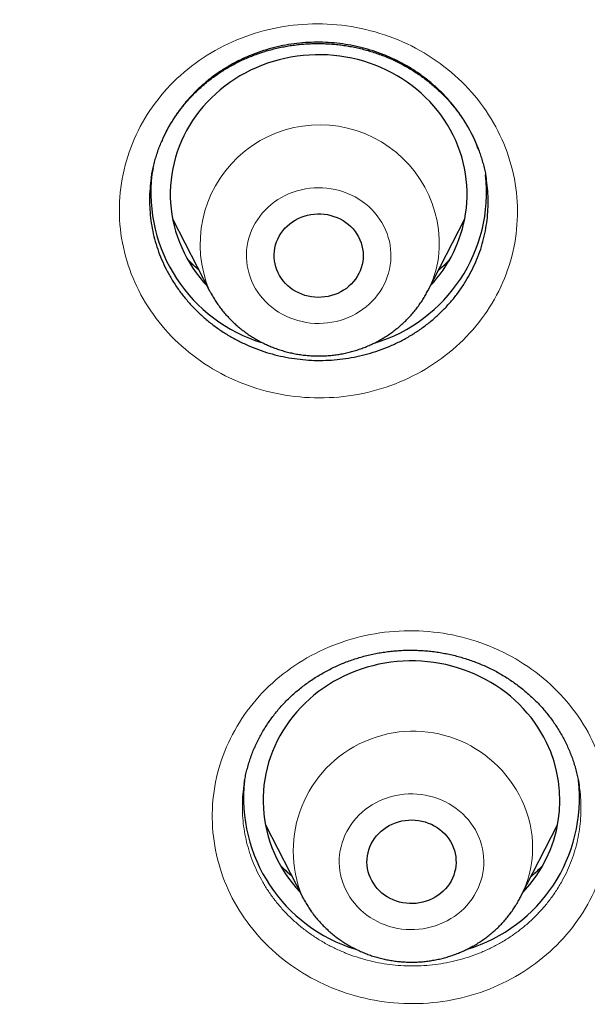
# Model space of a CAD drawing. Header units: millimetres. Extents: x 8 to 450, y 12 to 574.
# Tile 166 of 256: x 217.4 to 223.13, y 513.43 to 523.39. Entities that reach past the tile are written whole.
import ezdxf

# ---------------------------------------------------------------- set-up
doc = ezdxf.new("R2010")
doc.units = ezdxf.units.MM

msp = doc.modelspace()

# ---------------------------------------------------------------- linework, layer by layer
at = {"color": 7, "linetype": 'Continuous', "lineweight": 30}
for p, q in [((218.7459, 521.8962), (218.7268, 521.7961)), ((218.9429, 521.3807), (219.3162, 520.6529)), ((221.522, 520.6529), (221.8953, 521.3807)), ((219.6668, 515.6685), (219.6663, 515.6652)), ((223.0518, 515.6436), (223.0511, 515.6474)), ((219.8811, 515.2488), (220.2544, 514.521)), ((222.4602, 514.521), (222.8335, 515.2488)), ((222.4602, 514.521), (222.4588, 514.5183))]:
    msp.add_line(p, q, dxfattribs=at)
at = {"color": 252, "linetype": 'Continuous', "lineweight": 0}
msp.add_line((220.2632, 514.5042), (220.2552, 514.5196), dxfattribs=at)
at = {"color": 7, "linetype": 'Continuous', "lineweight": 30, "flags": 128}
for points in [[(221.9038, 521.4301), (221.9114, 521.4879), (221.9164, 521.546), (221.9188, 521.6042), (221.9187, 521.6624), (221.916, 521.7207), (221.9108, 521.7787), (221.903, 521.8365), (221.8927, 521.894), (221.8799, 521.951), (221.8645, 522.0074), (221.8467, 522.0632), (221.8265, 522.1183), (221.8038, 522.1725), (221.7788, 522.2258), (221.7515, 522.2781), (221.7219, 522.3293), (221.69, 522.3793), (221.656, 522.428), (221.6199, 522.4754), (221.5817, 522.5213), (221.5416, 522.5657), (221.4995, 522.6085), (221.4556, 522.6496), (221.4099, 522.689), (221.3625, 522.7265), (221.3135, 522.7622), (221.263, 522.796), (221.211, 522.8278), (221.1577, 522.8575), (221.1031, 522.8851), (221.0473, 522.9106), (220.9905, 522.9339), (220.9327, 522.955), (220.874, 522.9738), (220.8146, 522.9903), (220.7544, 523.0045), (220.6937, 523.0164), (220.6326, 523.0259), (220.571, 523.033), (220.5092, 523.0377), (220.4473, 523.04), (220.3853, 523.0398), (220.3233, 523.0373), (220.2615, 523.0324), (220.2, 523.0251), (220.1389, 523.0154), (220.0782, 523.0033), (220.0182, 522.9889), (219.9588, 522.9722), (219.9002, 522.9532), (219.8425, 522.9319), (219.7857, 522.9084), (219.7301, 522.8827), (219.6756, 522.8549), (219.6224, 522.825), (219.5706, 522.793), (219.5202, 522.7591), (219.4713, 522.7232), (219.4241, 522.6854), (219.3785, 522.6459), (219.3348, 522.6046), (219.2929, 522.5617), (219.2529, 522.5172), (219.2149, 522.4711), (219.179, 522.4236), (219.1452, 522.3748), (219.1135, 522.3247), (219.0841, 522.2734), (219.057, 522.221), (219.0322, 522.1676), (219.0098, 522.1133), (218.9897, 522.0582), (218.9722, 522.0023), (218.9571, 521.9458), (218.9444, 521.8887), (218.9344, 521.8313), (218.9268, 521.7734), (218.9218, 521.7154), (218.9194, 521.6571), (218.9195, 521.5989), (218.9221, 521.5407), (218.9274, 521.4826), (218.9352, 521.4248), (218.9455, 521.3674), (218.9583, 521.3104), (218.9737, 521.2539), (218.9915, 521.1981), (219.0117, 521.143), (219.0344, 521.0888), (219.0594, 521.0355), (219.0867, 520.9832), (219.1163, 520.932), (219.1481, 520.882), (219.1822, 520.8333), (219.2183, 520.786), (219.2565, 520.7401), (219.2915, 520.7011)], [(220.8645, 520.948), (220.8584, 520.9165), (220.8498, 520.8856), (220.8387, 520.8553), (220.8251, 520.8259), (220.8093, 520.7976), (220.7912, 520.7705), (220.7711, 520.7447), (220.7488, 520.7205), (220.7247, 520.6978), (220.6989, 520.677), (220.6714, 520.6581), (220.6425, 520.6411), (220.6123, 520.6263), (220.5811, 520.6137), (220.5488, 520.6033), (220.5159, 520.5952), (220.4824, 520.5895), (220.4485, 520.5862), (220.4144, 520.5854), (220.3804, 520.5869), (220.3466, 520.5909), (220.3132, 520.5972), (220.2805, 520.6059), (220.2485, 520.6169), (220.2175, 520.6301), (220.1876, 520.6456), (220.1591, 520.663), (220.1321, 520.6825), (220.1067, 520.7038), (220.0831, 520.7269), (220.0614, 520.7516), (220.0418, 520.7778), (220.0243, 520.8052), (220.0091, 520.8339), (219.9963, 520.8635), (219.9858, 520.894), (219.9779, 520.9251), (219.9724, 520.9567), (219.9696, 520.9886), (219.9693, 521.0206), (219.9716, 521.0525), (219.9764, 521.0842), (219.9838, 521.1154), (219.9937, 521.146), (220.006, 521.1759), (220.0207, 521.2048), (220.0376, 521.2325), (220.0568, 521.259), (220.078, 521.284), (220.1012, 521.3075), (220.1262, 521.3292), (220.1528, 521.3491), (220.181, 521.367), (220.2106, 521.3829), (220.2414, 521.3967), (220.2731, 521.4082), (220.3057, 521.4174), (220.339, 521.4243), (220.3727, 521.4288), (220.4067, 521.4309), (220.4408, 521.4306), (220.4747, 521.4278), (220.5083, 521.4227), (220.5414, 521.4151), (220.5738, 521.4053), (220.6053, 521.3932), (220.6358, 521.3788), (220.665, 521.3624), (220.6928, 521.3439), (220.719, 521.3235), (220.7435, 521.3012), (220.7662, 521.2773), (220.7868, 521.2519), (220.8054, 521.2251), (220.8218, 521.197), (220.8358, 521.1678), (220.8474, 521.1378), (220.8566, 521.107), (220.8633, 521.0756), (220.8675, 521.0438), (220.8691, 521.0118), (220.8681, 520.9798), (220.8645, 520.948)], [(222.7218, 516.0843), (222.6948, 516.1368), (222.6656, 516.1882), (222.6342, 516.2384), (222.6006, 516.2874), (222.5648, 516.335), (222.527, 516.3811), (222.4872, 516.4258), (222.4455, 516.4689), (222.4019, 516.5103), (222.3565, 516.55), (222.3094, 516.5879), (222.2607, 516.624), (222.2105, 516.6581), (222.1588, 516.6902), (222.1057, 516.7203), (222.0513, 516.7484), (221.9958, 516.7742), (221.9391, 516.7979), (221.8815, 516.8194), (221.823, 516.8387), (221.7637, 516.8556), (221.7036, 516.8702), (221.643, 516.8825), (221.5819, 516.8924), (221.5205, 516.8999), (221.4587, 516.9051), (221.3968, 516.9078), (221.3348, 516.9081), (221.2728, 516.9061), (221.211, 516.9016), (221.1494, 516.8947), (221.0882, 516.8854), (221.0275, 516.8738), (220.9673, 516.8598), (220.9077, 516.8435), (220.849, 516.8249), (220.7911, 516.804), (220.7342, 516.7809), (220.6783, 516.7556), (220.6236, 516.7282), (220.5702, 516.6986), (220.5181, 516.6671), (220.4674, 516.6335), (220.4183, 516.5979), (220.3708, 516.5605), (220.3249, 516.5213), (220.2808, 516.4804), (220.2386, 516.4377), (220.1982, 516.3935), (220.1599, 516.3477), (220.1236, 516.3005), (220.0894, 516.2519), (220.0573, 516.202), (220.0275, 516.1509), (220, 516.0987), (219.9747, 516.0455), (219.9519, 515.9913), (219.9314, 515.9363), (219.9134, 515.8806), (219.8978, 515.8242), (219.8848, 515.7672), (219.8742, 515.7098), (219.8662, 515.6521), (219.8607, 515.594), (219.8578, 515.5358), (219.8575, 515.4776), (219.8597, 515.4193), (219.8645, 515.3613), (219.8718, 515.3034), (219.8816, 515.2459), (219.894, 515.1888), (219.9089, 515.1322), (219.9263, 515.0763), (219.9461, 515.0211), (219.9683, 514.9667), (219.9929, 514.9132), (220.0198, 514.8607), (220.049, 514.8093), (220.0804, 514.7591), (220.114, 514.7102), (220.1498, 514.6626), (220.1876, 514.6164), (220.2274, 514.5717), (220.2297, 514.5692)], [(221.7666, 515.052), (221.7796, 515.0224), (221.7902, 514.9919), (221.7982, 514.9608), (221.8038, 514.9293), (221.8067, 514.8974), (221.8072, 514.8654), (221.805, 514.8334), (221.8003, 514.8018), (221.793, 514.7705), (221.7832, 514.7398), (221.771, 514.7099), (221.7565, 514.681), (221.7396, 514.6532), (221.7205, 514.6267), (221.6994, 514.6016), (221.6763, 514.5781), (221.6514, 514.5562), (221.6248, 514.5363), (221.5967, 514.5182), (221.5672, 514.5022), (221.5365, 514.4884), (221.5047, 514.4768), (221.4722, 514.4674), (221.4389, 514.4604), (221.4052, 514.4558), (221.3712, 514.4536), (221.3372, 514.4539), (221.3032, 514.4565), (221.2696, 514.4615), (221.2365, 514.469), (221.204, 514.4787), (221.1725, 514.4907), (221.142, 514.505), (221.1127, 514.5213), (221.0848, 514.5397), (221.0585, 514.5601), (221.0339, 514.5822), (221.0112, 514.606), (220.9904, 514.6314), (220.9718, 514.6582), (220.9553, 514.6862), (220.9412, 514.7153), (220.9294, 514.7453), (220.9201, 514.7761), (220.9133, 514.8075), (220.909, 514.8392), (220.9073, 514.8712), (220.9082, 514.9032), (220.9117, 514.935), (220.9177, 514.9665), (220.9262, 514.9975), (220.9372, 515.0278), (220.9506, 515.0572), (220.9663, 515.0856), (220.9843, 515.1128), (221.0044, 515.1386), (221.0265, 515.163), (221.0505, 515.1857), (221.0763, 515.2066), (221.1037, 515.2256), (221.1325, 515.2426), (221.1627, 515.2575), (221.1939, 515.2703), (221.2261, 515.2808), (221.259, 515.2889), (221.2925, 515.2947), (221.3264, 515.2982), (221.3604, 515.2991), (221.3944, 515.2977), (221.4282, 515.2939), (221.4616, 515.2876), (221.4944, 515.279), (221.5265, 515.2681), (221.5575, 515.255), (221.5874, 515.2397), (221.616, 515.2223), (221.6431, 515.2029), (221.6686, 515.1817), (221.6923, 515.1587), (221.714, 515.1341), (221.7338, 515.108), (221.7513, 515.0805), (221.7666, 515.052)], [(220.2552, 514.5196), (220.2556, 514.5188), (220.2544, 514.521)]]:
    msp.add_lwpolyline(points, dxfattribs=at)
at = {"color": 252, "linetype": 'Continuous', "lineweight": 0, "flags": 128}
for points in [[(219.6961, 521.1059), (219.6912, 521.0655), (219.6889, 521.0248), (219.6891, 520.9842), (219.6919, 520.9436), (219.6972, 520.9032), (219.7051, 520.8632), (219.7155, 520.8237), (219.7284, 520.7849), (219.7437, 520.7468), (219.7613, 520.7097), (219.7813, 520.6736), (219.8035, 520.6387), (219.8279, 520.605), (219.8544, 520.5728), (219.8828, 520.5422), (219.9131, 520.5131), (219.9452, 520.4858), (219.979, 520.4604), (220.0143, 520.4368), (220.051, 520.4153), (220.0891, 520.3959), (220.1282, 520.3786), (220.1684, 520.3635), (220.2095, 520.3507), (220.2513, 520.3401), (220.2938, 520.332), (220.3366, 520.3262), (220.3797, 520.3228), (220.423, 520.3218), (220.4663, 520.3232), (220.5094, 520.3271), (220.5522, 520.3333), (220.5945, 520.3419), (220.6362, 520.3528), (220.6771, 520.3661), (220.7171, 520.3815), (220.7561, 520.3992), (220.7939, 520.4191), (220.8304, 520.441), (220.8654, 520.4649), (220.8989, 520.4907), (220.9307, 520.5183), (220.9607, 520.5476), (220.9888, 520.5786), (221.0149, 520.6111), (221.0388, 520.6449), (221.0607, 520.6801), (221.0802, 520.7163), (221.0975, 520.7537), (221.1123, 520.7919), (221.1247, 520.8308), (221.1347, 520.8704), (221.1421, 520.9105), (221.147, 520.9509), (221.1493, 520.9916), (221.1491, 521.0322), (221.1463, 521.0728), (221.1409, 521.1132), (221.1331, 521.1532), (221.1227, 521.1927), (221.1098, 521.2315), (221.0945, 521.2696), (221.0768, 521.3067), (221.0569, 521.3428), (221.0346, 521.3777), (221.0103, 521.4114), (220.9838, 521.4436), (220.9554, 521.4742), (220.9251, 521.5033), (220.893, 521.5306), (220.8592, 521.556), (220.8239, 521.5796), (220.7872, 521.6011), (220.7491, 521.6205), (220.7099, 521.6378), (220.6697, 521.6529), (220.6287, 521.6657), (220.5868, 521.6763), (220.5444, 521.6844), (220.5016, 521.6902), (220.4584, 521.6936), (220.4152, 521.6946), (220.3719, 521.6932), (220.3288, 521.6893), (220.286, 521.6831), (220.2437, 521.6745), (220.202, 521.6636), (220.1611, 521.6503), (220.121, 521.6349), (220.082, 521.6172), (220.0442, 521.5973), (220.0078, 521.5754), (219.9727, 521.5515), (219.9393, 521.5257), (219.9075, 521.4981), (219.8775, 521.4688), (219.8494, 521.4378), (219.8233, 521.4053), (219.7993, 521.3715), (219.7775, 521.3363), (219.758, 521.3001), (219.7407, 521.2627), (219.7259, 521.2245), (219.7134, 521.1856), (219.7035, 521.146), (219.6961, 521.1059)], [(220.6929, 514.5912), (220.712, 514.5547), (220.7334, 514.5193), (220.757, 514.4852), (220.7827, 514.4525), (220.8105, 514.4212), (220.8401, 514.3916), (220.8716, 514.3637), (220.9047, 514.3375), (220.9395, 514.3133), (220.9757, 514.291), (221.0133, 514.2708), (221.0521, 514.2527), (221.0919, 514.2368), (221.1327, 514.2231), (221.1743, 514.2118), (221.2165, 514.2028), (221.2592, 514.1961), (221.3023, 514.1918), (221.3455, 514.19), (221.3888, 514.1905), (221.432, 514.1935), (221.4749, 514.1988), (221.5174, 514.2066), (221.5593, 514.2167), (221.6005, 514.2291), (221.6409, 514.2437), (221.6803, 514.2606), (221.7185, 514.2797), (221.7555, 514.3009), (221.7911, 514.324), (221.8252, 514.3492), (221.8576, 514.3761), (221.8882, 514.4049), (221.917, 514.4352), (221.9438, 514.4672), (221.9686, 514.5005), (221.9912, 514.5352), (222.0116, 514.5711), (222.0297, 514.6081), (222.0454, 514.646), (222.0587, 514.6847), (222.0696, 514.7241), (222.0779, 514.764), (222.0837, 514.8043), (222.087, 514.8449), (222.0877, 514.8855), (222.0858, 514.9262), (222.0814, 514.9667), (222.0744, 515.0068), (222.0649, 515.0465), (222.053, 515.0856), (222.0386, 515.1239), (222.0217, 515.1614), (222.0026, 515.1979), (221.9812, 515.2333), (221.9576, 515.2674), (221.9319, 515.3001), (221.9042, 515.3314), (221.8745, 515.361), (221.843, 515.3889), (221.8099, 515.4151), (221.7751, 515.4393), (221.7389, 515.4616), (221.7013, 515.4818), (221.6625, 515.4999), (221.6227, 515.5158), (221.5819, 515.5294), (221.5403, 515.5408), (221.4981, 515.5498), (221.4554, 515.5565), (221.4124, 515.5607), (221.3691, 515.5626), (221.3258, 515.5621), (221.2826, 515.5591), (221.2397, 515.5537), (221.1972, 515.546), (221.1553, 515.5359), (221.1141, 515.5235), (221.0737, 515.5088), (221.0343, 515.4919), (220.9961, 515.4729), (220.9591, 515.4517), (220.9235, 515.4285), (220.8895, 515.4034), (220.857, 515.3765), (220.8264, 515.3477), (220.7976, 515.3173), (220.7708, 515.2854), (220.746, 515.252), (220.7234, 515.2174), (220.703, 515.1815), (220.6849, 515.1445), (220.6692, 515.1066), (220.6559, 515.0679), (220.645, 515.0285), (220.6367, 514.9886), (220.6309, 514.9483), (220.6276, 514.9077), (220.6269, 514.867), (220.6288, 514.8264), (220.6332, 514.7859), (220.6402, 514.7458), (220.6497, 514.7061), (220.6616, 514.667), (220.6761, 514.6286), (220.6929, 514.5912)]]:
    msp.add_lwpolyline(points, dxfattribs=at)
at = {"color": 252, "linetype": 'Continuous', "lineweight": 0}
for centre, radius, start, end in [((220.4298, 521.1227), 1.2086, 353.63722, 202.88098), ((220.5423, 521.1565), 1.1015, 332.76978, 351.24341), ((221.3733, 514.9858), 1.2115, 25.03744, 202.55857), ((221.4924, 515.0205), 1.0891, 332.69807, 26.0337)]:
    msp.add_arc(centre, radius, start, end, dxfattribs=at)
at = {"color": 7, "linetype": 'Continuous', "lineweight": 30}
for centre, radius, start, end in [((220.3175, 521.6504), 1.5952, 173.41381, 253.10138), ((220.5203, 521.6507), 1.5957, 286.77834, 6.30973), ((220.5468, 521.643), 1.3736, 316.71096, 351.08409), ((221.5109, 515.4975), 1.3455, 316.37382, 25.85453), ((221.2558, 515.5186), 1.5954, 173.49266, 253.16677), ((221.4587, 515.5186), 1.5955, 286.75004, 6.52745)]:
    msp.add_arc(centre, radius, start, end, dxfattribs=at)
at = {"color": 252, "linetype": 'Continuous', "lineweight": 0}
for points, knots in [([(184.5066, 521.0871), (184.5203, 521.8644), (184.5487, 523.4763), (184.7774, 525.9152), (185.1474, 528.3956), (185.6682, 530.8524), (186.3338, 533.278), (187.1434, 535.6646), (188.094, 538.0049), (189.1828, 540.2913), (190.4063, 542.5168), (191.7607, 544.6744), (193.2417, 546.7572), (194.8446, 548.7587), (196.5645, 550.6725), (198.3958, 552.4928), (200.3329, 554.2137), (202.3696, 555.8298), (204.4995, 557.3361), (206.716, 558.7277), (209.012, 560.0005), (211.3803, 561.1502), (213.8135, 562.1733), (216.304, 563.0666), (218.8438, 563.8273), (221.425, 564.453), (224.0395, 564.9417), (226.6791, 565.2919), (229.3353, 565.5024), (232, 565.5727), (234.6647, 565.5024), (237.3209, 565.2919), (239.9605, 564.9417), (242.575, 564.453), (245.1562, 563.8273), (247.696, 563.0666), (250.1865, 562.1733), (252.6197, 561.1502), (254.988, 560.0005), (257.284, 558.7277), (259.5005, 557.3361), (261.6304, 555.8298), (263.6671, 554.2137), (265.6042, 552.4928), (267.4355, 550.6725), (269.1554, 548.7587), (270.7583, 546.7572), (272.2393, 544.6744), (273.5937, 542.5168), (274.8172, 540.2913), (275.906, 538.0049), (276.8566, 535.6646), (277.6662, 533.278), (278.3318, 530.8524), (278.8526, 528.3956), (279.2226, 525.9152), (279.4513, 523.4763), (279.4797, 521.8642), (279.4934, 521.0869)], [0, 0, 0, 0, 0.016672, 0.034573, 0.052474, 0.070375, 0.088276, 0.106177, 0.124078, 0.141979, 0.15988, 0.177781, 0.195682, 0.213583, 0.231484, 0.249385, 0.267286, 0.285187, 0.303088, 0.320989, 0.33889, 0.356791, 0.374692, 0.392593, 0.410494, 0.428395, 0.446296, 0.464197, 0.482098, 0.499999, 0.5179, 0.535801, 0.553702, 0.571603, 0.589504, 0.607405, 0.625306, 0.643207, 0.661109, 0.67901, 0.696911, 0.714812, 0.732713, 0.750614, 0.768515, 0.786416, 0.804317, 0.822218, 0.840119, 0.85802, 0.875921, 0.893822, 0.911723, 0.929624, 0.947525, 0.965426, 0.983327, 1, 1, 1, 1]), ([(218.4252, 521.7396), (218.4441, 521.8632), (218.4756, 521.983), (218.5628, 522.215), (218.6192, 522.3285), (218.7538, 522.5411), (218.8315, 522.64), (219.0071, 522.8231), (219.1059, 522.9076), (219.4211, 523.1279), (219.6646, 523.2361), (220.1723, 523.3556), (220.4418, 523.368), (220.8314, 523.3136), (220.9614, 523.283), (221.2094, 523.1994), (221.3281, 523.1467), (221.5549, 523.0193), (221.6625, 522.9444), (221.8576, 522.7787), (221.9464, 522.6873), (222.1056, 522.4867), (222.1737, 522.3805), (222.2869, 522.1576), (222.3326, 522.0396), (222.3979, 521.7988), (222.4177, 521.6769), (222.432, 521.4301), (222.4262, 521.3044), (222.3886, 521.0585), (222.3565, 520.9365), (222.2688, 520.704), (222.2133, 520.5926), (222.0786, 520.3799), (221.9995, 520.2793), (221.8243, 520.097), (221.7272, 520.0138), (221.5146, 519.8654), (221.4022, 519.8021), (221.1656, 519.697), (221.04, 519.6548), (220.7847, 519.5949), (220.6552, 519.577), (220.3925, 519.5651), (220.2588, 519.5714), (219.8693, 519.6262), (219.6148, 519.7121), (219.1642, 519.9658), (218.9634, 520.1364), (218.7274, 520.4339), (218.658, 520.542), (218.5447, 520.7656), (218.4999, 520.8816), (218.4347, 521.1222), (218.4146, 521.2464), (218.4006, 521.4927), (218.4063, 521.616), (218.4252, 521.7396)], [0, 0, 0, 0, 0.03125, 0.03125, 0.0625, 0.0625, 0.09375, 0.09375, 0.125, 0.125, 0.1875, 0.1875, 0.25, 0.25, 0.28125, 0.28125, 0.3125, 0.3125, 0.34375, 0.34375, 0.375, 0.375, 0.40625, 0.40625, 0.4375, 0.4375, 0.46875, 0.46875, 0.5, 0.5, 0.53125, 0.53125, 0.5625, 0.5625, 0.59375, 0.59375, 0.625, 0.625, 0.65625, 0.65625, 0.6875, 0.6875, 0.71875, 0.71875, 0.75, 0.75, 0.8125, 0.8125, 0.875, 0.875, 0.90625, 0.90625, 0.9375, 0.9375, 0.96875, 0.96875, 1, 1, 1, 1]), ([(219.2085, 520.863), (219.2058, 520.8652), (219.179, 520.887), (219.1415, 520.9218), (219.1082, 520.9555), (219.0965, 520.9672)], [0, 0, 0, 0, 0.068202, 0.675313, 1, 1, 1, 1]), ([(221.7407, 520.9641), (221.7326, 520.9557), (221.7072, 520.9293), (221.6692, 520.8937), (221.6386, 520.8675), (221.6269, 520.8575)], [0, 0, 0, 0, 0.227279, 0.705653, 1, 1, 1, 1]), ([(219.5249, 514.552), (219.4697, 514.6656), (219.4273, 514.7823), (219.367, 515.0218), (219.3491, 515.1459), (219.3397, 515.393), (219.3479, 515.5156), (219.3899, 515.7588), (219.4242, 515.88), (219.5618, 516.2252), (219.7037, 516.4398), (220.0607, 516.7978), (220.2795, 516.945), (220.6374, 517.0968), (220.764, 517.137), (221.02, 517.1925), (221.1498, 517.2084), (221.4132, 517.2162), (221.5465, 517.2078), (221.8053, 517.1674), (221.9323, 517.1355), (222.1811, 517.0475), (222.2993, 516.9926), (222.5223, 516.8626), (222.6285, 516.7864), (222.8216, 516.617), (222.9083, 516.5244), (223.0622, 516.324), (223.1296, 516.2153), (223.2394, 515.9893), (223.2827, 515.8704), (223.3429, 515.6303), (223.3604, 515.5085), (223.3697, 515.2611), (223.3612, 515.1364), (223.3191, 514.8941), (223.2855, 514.7749), (223.1926, 514.5421), (223.1347, 514.4319), (222.9969, 514.2234), (222.9158, 514.1242), (222.7361, 513.9443), (222.6379, 513.8636), (222.4245, 513.7203), (222.3087, 513.6578), (221.9507, 513.5063), (221.688, 513.4495), (221.1643, 513.4344), (220.8979, 513.476), (220.529, 513.6067), (220.4087, 513.6624), (220.1851, 513.7931), (220.0809, 513.868), (219.8878, 514.0373), (219.7996, 514.1316), (219.6463, 514.3317), (219.5801, 514.4384), (219.5249, 514.552)], [0, 0, 0, 0, 0.03125, 0.03125, 0.0625, 0.0625, 0.09375, 0.09375, 0.125, 0.125, 0.1875, 0.1875, 0.25, 0.25, 0.28125, 0.28125, 0.3125, 0.3125, 0.34375, 0.34375, 0.375, 0.375, 0.40625, 0.40625, 0.4375, 0.4375, 0.46875, 0.46875, 0.5, 0.5, 0.53125, 0.53125, 0.5625, 0.5625, 0.59375, 0.59375, 0.625, 0.625, 0.65625, 0.65625, 0.6875, 0.6875, 0.71875, 0.71875, 0.75, 0.75, 0.8125, 0.8125, 0.875, 0.875, 0.90625, 0.90625, 0.9375, 0.9375, 0.96875, 0.96875, 1, 1, 1, 1]), ([(219.6663, 515.6652), (219.6634, 515.6478), (219.6546, 515.5948), (219.6482, 515.5051), (219.6467, 515.3968), (219.6533, 515.2889), (219.6678, 515.1816), (219.6899, 515.0752), (219.7197, 514.9704), (219.7563, 514.8675), (219.7869, 514.8012), (219.8021, 514.7682)], [0, 0, 0, 0, 0.057413, 0.175535, 0.293522, 0.411106, 0.528617, 0.646529, 0.764577, 0.882489, 1, 1, 1, 1]), ([(219.8021, 514.7682), (219.8188, 514.7356), (219.8521, 514.6705), (219.911, 514.5769), (219.9759, 514.4869), (220.0471, 514.4012), (220.1242, 514.3203), (220.207, 514.2445), (220.2951, 514.174), (220.3881, 514.1091), (220.4854, 514.0501), (220.5866, 513.9975), (220.6913, 513.9516), (220.7992, 513.9123), (220.9097, 513.8797), (221.0222, 513.8542), (221.136, 513.8358), (221.2508, 513.8249), (221.3664, 513.8212), (221.482, 513.8247), (221.5969, 513.8354), (221.7106, 513.8534), (221.8226, 513.8786), (221.9327, 513.911), (222.0404, 513.9502), (222.1448, 513.996), (222.2455, 514.0482), (222.3422, 514.1069), (222.4344, 514.1716), (222.5219, 514.2421), (222.6041, 514.3178), (222.6805, 514.3985), (222.7508, 514.4839), (222.8148, 514.5738), (222.8724, 514.6676), (222.923, 514.7647), (222.9665, 514.8647), (223.0025, 514.9672), (223.031, 515.0721), (223.0521, 515.1786), (223.0654, 515.2861), (223.0712, 515.3941), (223.0684, 515.5022), (223.0618, 515.5855), (223.0537, 515.6324), (223.0518, 515.6436)], [0, 0, 0, 0, 0.023575, 0.047231, 0.070914, 0.09457, 0.118145, 0.14172, 0.165375, 0.189058, 0.212714, 0.236289, 0.259866, 0.283523, 0.307208, 0.330865, 0.354442, 0.378022, 0.401683, 0.425371, 0.449031, 0.472611, 0.496194, 0.519858, 0.543549, 0.567213, 0.590796, 0.614381, 0.638046, 0.661739, 0.685404, 0.708989, 0.732573, 0.756237, 0.779929, 0.803594, 0.827178, 0.850759, 0.874421, 0.898111, 0.921773, 0.945354, 0.968932, 0.99259, 1, 1, 1, 1]), ([(220.1461, 514.7323), (220.1452, 514.733), (220.1202, 514.7532), (220.0825, 514.788), (220.0472, 514.8233), (220.0337, 514.8368)], [0, 0, 0, 0, 0.022321, 0.626397, 1, 1, 1, 1]), ([(222.6791, 514.833), (222.6726, 514.8262), (222.6489, 514.8016), (222.6113, 514.7663), (222.5792, 514.7387), (222.5661, 514.7275)], [0, 0, 0, 0, 0.182889, 0.66504, 1, 1, 1, 1])]:
    msp.add_open_spline(points, degree=3, knots=knots, dxfattribs=at)
msp.add_open_spline([(186.5014, 520.2302), (186.5014, 525.826), (188.8705, 537.0176), (198.9901, 551.2493), (214.1352, 560.7587), (232, 564.0979), (249.8648, 560.7587), (265.0099, 551.2493), (275.1295, 537.0176), (277.4986, 525.826), (277.4986, 520.2302)], degree=3, dxfattribs=at)
at = {"color": 7, "linetype": 'Continuous', "lineweight": 30}
for points, knots in [([(218.7272, 521.7984), (218.7285, 521.8068), (218.7329, 521.8344), (218.7419, 521.8809), (218.7551, 521.9376), (218.7706, 521.9937), (218.7883, 522.0493), (218.8082, 522.1045), (218.8303, 522.1589), (218.8545, 522.2126), (218.8809, 522.2655), (218.9093, 522.3174), (218.9397, 522.3682), (218.9719, 522.4177), (219.006, 522.4659), (219.042, 522.513), (219.0799, 522.559), (219.1197, 522.6036), (219.1612, 522.6469), (219.2044, 522.6887), (219.2492, 522.7291), (219.2956, 522.7679), (219.3435, 522.8051), (219.3926, 522.8405), (219.4429, 522.874), (219.4945, 522.9057), (219.5474, 522.9358), (219.6018, 522.9642), (219.6574, 522.9909), (219.7142, 523.0157), (219.7719, 523.0385), (219.8303, 523.0594), (219.8894, 523.0782), (219.9489, 523.0949), (220.0087, 523.1094), (220.069, 523.1219), (220.1299, 523.1323), (220.1914, 523.1407), (220.2536, 523.147), (220.3162, 523.1513), (220.379, 523.1534), (220.4418, 523.1535), (220.5044, 523.1514), (220.5667, 523.1472), (220.6285, 523.1409), (220.6898, 523.1325), (220.751, 523.122), (220.812, 523.1094), (220.8727, 523.0946), (220.9327, 523.0779), (220.9917, 523.0593), (221.0498, 523.0387), (221.1071, 523.0162), (221.1637, 522.9917), (221.2193, 522.9652), (221.2739, 522.9368), (221.3275, 522.9067), (221.3798, 522.8747), (221.4309, 522.8409), (221.4807, 522.8054), (221.5289, 522.7684), (221.5755, 522.7299), (221.6206, 522.6899), (221.6642, 522.6483), (221.7062, 522.6052), (221.7466, 522.5606), (221.7853, 522.5145), (221.8221, 522.4672), (221.8571, 522.4188), (221.89, 522.3694), (221.921, 522.3189), (221.95, 522.2674), (221.9769, 522.2149), (222.0018, 522.1616), (222.0247, 522.1074), (222.0454, 522.0524), (222.0639, 521.9966), (222.0803, 521.9402), (222.0944, 521.8834), (222.1056, 521.8308), (222.111, 521.7971), (222.1133, 521.7826)], [0, 0, 0, 0, 0.005661, 0.018592, 0.031471, 0.04434, 0.057225, 0.070136, 0.083113, 0.096, 0.108948, 0.121902, 0.134793, 0.147621, 0.160364, 0.173192, 0.186006, 0.198837, 0.211675, 0.224506, 0.237289, 0.250138, 0.262981, 0.275723, 0.288395, 0.301035, 0.313751, 0.326526, 0.339341, 0.352176, 0.36501, 0.377817, 0.390574, 0.403264, 0.415871, 0.428447, 0.441064, 0.45376, 0.466514, 0.479306, 0.492116, 0.50492, 0.517691, 0.53041, 0.543057, 0.555632, 0.568265, 0.581001, 0.593791, 0.606559, 0.619217, 0.631794, 0.644501, 0.65719, 0.669894, 0.682637, 0.695415, 0.708115, 0.720892, 0.733701, 0.746471, 0.759143, 0.771826, 0.784597, 0.797367, 0.810165, 0.823015, 0.8359, 0.848707, 0.861511, 0.874319, 0.887134, 0.89996, 0.912801, 0.925662, 0.938546, 0.951456, 0.964397, 0.977322, 0.990199, 1, 1, 1, 1]), ([(222.0324, 522.0858), (222.0276, 522.0992), (222.0104, 522.1471), (221.9732, 522.2268), (221.9213, 522.3243), (221.8622, 522.4181), (221.7968, 522.5079), (221.7249, 522.5932), (221.647, 522.674), (221.5635, 522.7498), (221.4749, 522.8202), (221.3817, 522.8847), (221.284, 522.9431), (221.1822, 522.9952), (221.0769, 523.0409), (220.9687, 523.0799), (220.8583, 523.1119), (220.7457, 523.1366), (220.6316, 523.1542), (220.5163, 523.1646), (220.4008, 523.1678), (220.2855, 523.1637), (220.1709, 523.152), (220.0572, 523.1331), (219.945, 523.1071), (219.8352, 523.0742), (219.7281, 523.0343), (219.6242, 522.9877), (219.5239, 522.9344), (219.4274, 522.8749), (219.3356, 522.8095), (219.2487, 522.7386), (219.1674, 522.6621), (219.0916, 522.5805), (219.0218, 522.4942), (218.9582, 522.4038), (218.9017, 522.3096), (218.8594, 522.2285), (218.8386, 522.178), (218.8316, 522.161)], [0, 0, 0, 0, 0.0109, 0.038795, 0.066723, 0.094618, 0.122418, 0.15022, 0.178117, 0.206046, 0.233943, 0.261745, 0.289547, 0.317444, 0.345373, 0.37327, 0.401072, 0.428871, 0.456765, 0.484692, 0.512586, 0.540386, 0.568181, 0.596071, 0.623994, 0.651884, 0.679679, 0.70747, 0.735356, 0.763275, 0.791161, 0.818952, 0.84674, 0.874623, 0.902538, 0.930421, 0.95821, 0.98598, 1, 1, 1, 1]), ([(218.7268, 521.7961), (218.7221, 521.7603), (218.7127, 521.6885), (218.7084, 521.5799), (218.7113, 521.4711), (218.722, 521.3628), (218.7404, 521.2556), (218.7666, 521.1498), (218.8003, 521.0456), (218.8414, 520.9437), (218.8896, 520.8446), (218.9446, 520.7489), (219.0065, 520.657), (219.075, 520.569), (219.1495, 520.4854), (219.2297, 520.4067), (219.3152, 520.3334), (219.4059, 520.2657), (219.5013, 520.2038), (219.6009, 520.1479), (219.7042, 520.0985), (219.8105, 520.0557), (219.9197, 520.0199), (220.0313, 519.9911), (220.1448, 519.9693), (220.2594, 519.9547), (220.3746, 519.9473), (220.49, 519.9475), (220.6053, 519.955), (220.7198, 519.9697), (220.8329, 519.9915), (220.9439, 520.0205), (221.0525, 520.0566), (221.1584, 520.0995), (221.2611, 520.1491), (221.3599, 520.205), (221.4543, 520.2669), (221.5438, 520.3349), (221.6284, 520.4085), (221.7076, 520.4873), (221.7809, 520.5709), (221.848, 520.6589), (221.9084, 520.751), (221.9621, 520.8469), (222.0089, 520.9462), (222.0486, 521.048), (222.0808, 521.1521), (222.1052, 521.258), (222.122, 521.3654), (222.1312, 521.4738), (222.1326, 521.5825), (222.1268, 521.6902), (222.1162, 521.761), (222.111, 521.7961)], [0, 0, 0, 0, 0.019569, 0.039204, 0.058862, 0.078498, 0.098067, 0.117635, 0.137271, 0.156929, 0.176564, 0.196133, 0.215703, 0.23534, 0.254999, 0.274636, 0.294206, 0.313779, 0.333418, 0.353081, 0.37272, 0.392293, 0.411868, 0.43151, 0.451175, 0.470817, 0.490393, 0.509969, 0.529613, 0.549279, 0.568923, 0.588499, 0.608075, 0.627718, 0.647384, 0.667027, 0.686603, 0.706176, 0.725817, 0.74548, 0.765121, 0.784695, 0.804266, 0.823904, 0.843564, 0.863202, 0.882773, 0.902342, 0.921977, 0.941636, 0.961271, 0.98084, 1, 1, 1, 1]), ([(219.2078, 520.8642), (219.2075, 520.8645), (219.1912, 520.8779), (219.1604, 520.9058), (219.1234, 520.9401), (219.1026, 520.9614), (219.0961, 520.968)], [0, 0, 0, 0, 0.008455, 0.412169, 0.817033, 1, 1, 1, 1]), ([(221.7411, 520.9647), (221.7357, 520.9591), (221.7162, 520.9389), (221.6807, 520.9055), (221.6482, 520.8758), (221.6299, 520.8607), (221.6276, 520.8588)], [0, 0, 0, 0, 0.151707, 0.545573, 0.940928, 1, 1, 1, 1]), ([(219.3165, 520.6529), (219.3218, 520.6426), (219.335, 520.6169), (219.3584, 520.5771), (219.3863, 520.5335), (219.4162, 520.491), (219.448, 520.4499), (219.4816, 520.4101), (219.5169, 520.3717), (219.554, 520.3348), (219.5927, 520.2995), (219.633, 520.2659), (219.6747, 520.2339), (219.7179, 520.2037), (219.7624, 520.1753), (219.8081, 520.1488), (219.8551, 520.1243), (219.903, 520.1017), (219.952, 520.0811), (220.0019, 520.0626), (220.0526, 520.0462), (220.1039, 520.032), (220.1559, 520.0199), (220.2084, 520.0099), (220.2613, 520.0022), (220.3145, 519.9967), (220.368, 519.9935), (220.4215, 519.9924), (220.475, 519.9937), (220.5285, 519.9971), (220.5817, 520.0028), (220.6347, 520.0108), (220.6872, 520.0209), (220.7392, 520.0333), (220.7907, 520.0478), (220.8414, 520.0644), (220.8913, 520.0832), (220.9404, 520.104), (220.9884, 520.1269), (221.0354, 520.1518), (221.0812, 520.1786), (221.1257, 520.2074), (221.1689, 520.2379), (221.2107, 520.2703), (221.2509, 520.3043), (221.2896, 520.34), (221.3266, 520.3773), (221.3619, 520.4161), (221.3954, 520.4563), (221.427, 520.4979), (221.4568, 520.5407), (221.4845, 520.5848), (221.5061, 520.6221), (221.5177, 520.6451), (221.5214, 520.6526)], [0, 0, 0, 0, 0.013014, 0.03233, 0.051663, 0.071012, 0.090379, 0.109764, 0.129168, 0.148591, 0.168032, 0.187493, 0.206973, 0.226471, 0.245987, 0.26552, 0.28507, 0.304636, 0.324217, 0.343813, 0.363421, 0.383042, 0.402673, 0.422315, 0.441965, 0.461623, 0.481287, 0.500956, 0.520629, 0.540305, 0.559982, 0.579658, 0.599332, 0.619004, 0.638671, 0.658333, 0.677988, 0.697634, 0.717271, 0.736897, 0.756511, 0.776111, 0.795697, 0.815267, 0.834821, 0.854357, 0.873875, 0.893374, 0.912854, 0.932314, 0.951754, 0.971175, 0.990576, 1, 1, 1, 1]), ([(219.6658, 515.6685), (219.6687, 515.6862), (219.6748, 515.723), (219.687, 515.7785), (219.7015, 515.835), (219.7182, 515.891), (219.7371, 515.9463), (219.7581, 516.0006), (219.7812, 516.054), (219.8064, 516.1065), (219.8338, 516.1584), (219.8633, 516.2095), (219.8949, 516.2598), (219.9285, 516.309), (219.964, 516.357), (220.0013, 516.4037), (220.0402, 516.4489), (220.0808, 516.4925), (220.1228, 516.5345), (220.1665, 516.575), (220.2119, 516.6141), (220.259, 516.6517), (220.3078, 516.688), (220.3581, 516.7226), (220.4098, 516.7556), (220.4627, 516.7868), (220.5167, 516.8161), (220.5715, 516.8434), (220.6272, 516.8688), (220.6838, 516.8921), (220.7413, 516.9135), (220.8, 516.9331), (220.8595, 516.9508), (220.9196, 516.9664), (220.9801, 516.9798), (221.0409, 516.9913), (221.1022, 517.0006), (221.164, 517.0079), (221.2261, 517.0131), (221.2885, 517.0162), (221.3509, 517.0172), (221.4134, 517.016), (221.4758, 517.0128), (221.5381, 517.0075), (221.5999, 517), (221.6613, 516.9906), (221.7223, 516.979), (221.7829, 516.9654), (221.843, 516.9497), (221.9026, 516.932), (221.9616, 516.9122), (222.0197, 516.8905), (222.0768, 516.8669), (222.1329, 516.8414), (222.1878, 516.8141), (222.2417, 516.785), (222.2944, 516.754), (222.3459, 516.7213), (222.3962, 516.6868), (222.4451, 516.6507), (222.4926, 516.6128), (222.5387, 516.5734), (222.5831, 516.5325), (222.6258, 516.4903), (222.6667, 516.4467), (222.706, 516.4017), (222.7436, 516.3552), (222.7793, 516.3076), (222.8132, 516.2587), (222.8452, 516.2086), (222.8753, 516.1574), (222.9033, 516.1055), (222.929, 516.0529), (222.9527, 515.9994), (222.9744, 515.9449), (222.994, 515.8896), (223.0113, 515.8338), (223.0264, 515.7777), (223.0392, 515.7211), (223.0479, 515.6765), (223.0515, 515.6505), (223.0525, 515.6438)], [0, 0, 0, 0, 0.01198, 0.024899, 0.037829, 0.050807, 0.063757, 0.076594, 0.089367, 0.102148, 0.114998, 0.127899, 0.140833, 0.15378, 0.166715, 0.179615, 0.192459, 0.205228, 0.217921, 0.230577, 0.243274, 0.25604, 0.268855, 0.281702, 0.294557, 0.307397, 0.320197, 0.332938, 0.3456, 0.358222, 0.370862, 0.383598, 0.396379, 0.409124, 0.421775, 0.434378, 0.447066, 0.459735, 0.472418, 0.485135, 0.497862, 0.51054, 0.523255, 0.535992, 0.548678, 0.561282, 0.573915, 0.586606, 0.599292, 0.612002, 0.624761, 0.637513, 0.650203, 0.662886, 0.675567, 0.688251, 0.700942, 0.713644, 0.726361, 0.739099, 0.751862, 0.764654, 0.777423, 0.790139, 0.802858, 0.815605, 0.828407, 0.841257, 0.854015, 0.866904, 0.879807, 0.892656, 0.90541, 0.918192, 0.931084, 0.94401, 0.956912, 0.96973, 0.982547, 0.995438, 1, 1, 1, 1]), ([(220.1451, 514.7341), (220.1315, 514.7458), (220.1022, 514.771), (220.0649, 514.8057), (220.0419, 514.829), (220.0332, 514.8378)], [0, 0, 0, 0, 0.352686, 0.756403, 1, 1, 1, 1]), ([(222.6793, 514.8334), (222.6755, 514.8295), (222.6576, 514.8109), (222.6238, 514.7791), (222.5902, 514.7483), (222.5706, 514.7321), (222.5669, 514.729)], [0, 0, 0, 0, 0.108606, 0.506549, 0.906012, 1, 1, 1, 1]), ([(220.2553, 514.5196), (220.2566, 514.5169), (220.2657, 514.4989), (220.2841, 514.4662), (220.311, 514.422), (220.34, 514.379), (220.3709, 514.3372), (220.4037, 514.2968), (220.4382, 514.2577), (220.4745, 514.2201), (220.5125, 514.1841), (220.552, 514.1496), (220.5931, 514.1168), (220.6356, 514.0858), (220.6795, 514.0566), (220.7246, 514.0292), (220.771, 514.0037), (220.8185, 513.9802), (220.867, 513.9587), (220.9165, 513.9392), (220.9668, 513.9218), (221.0178, 513.9065), (221.0695, 513.8934), (221.1218, 513.8824), (221.1745, 513.8737), (221.2276, 513.8671), (221.2809, 513.8628), (221.3344, 513.8607), (221.388, 513.8609), (221.4415, 513.8633), (221.4948, 513.868), (221.5479, 513.8748), (221.6007, 513.8839), (221.653, 513.8952), (221.7047, 513.9087), (221.7558, 513.9244), (221.8061, 513.9422), (221.8556, 513.962), (221.9041, 513.984), (221.9516, 514.0079), (221.998, 514.0338), (222.0431, 514.0617), (222.0869, 514.0914), (222.1294, 514.1229), (222.1704, 514.1561), (222.2098, 514.1911), (222.2476, 514.2276), (222.2837, 514.2657), (222.318, 514.3053), (222.3506, 514.3462), (222.3812, 514.3885), (222.4099, 514.432), (222.4359, 514.4752), (222.4513, 514.5043), (222.4586, 514.5182)], [0, 0, 0, 0, 0.0033391, 0.0226848, 0.0420397, 0.061411, 0.0807996, 0.1002061, 0.1196311, 0.139075, 0.1585379, 0.1780199, 0.1975208, 0.2170403, 0.2365781, 0.2561337, 0.2757063, 0.2952953, 0.3148998, 0.334519, 0.3541517, 0.3737972, 0.3934541, 0.4131215, 0.4327983, 0.4524831, 0.4721749, 0.4918724, 0.5115744, 0.5312797, 0.5509864, 0.5706935, 0.5903995, 0.6101032, 0.6298032, 0.6494982, 0.6691869, 0.6888679, 0.7085399, 0.7282016, 0.7478517, 0.7674889, 0.7871122, 0.8067203, 0.8263123, 0.8458872, 0.8654441, 0.8849825, 0.9045017, 0.9240013, 0.9434811, 0.962941, 0.9823812, 1, 1, 1, 1])]:
    msp.add_open_spline(points, degree=3, knots=knots, dxfattribs=at)

doc.saveas('drawing.dxf')
